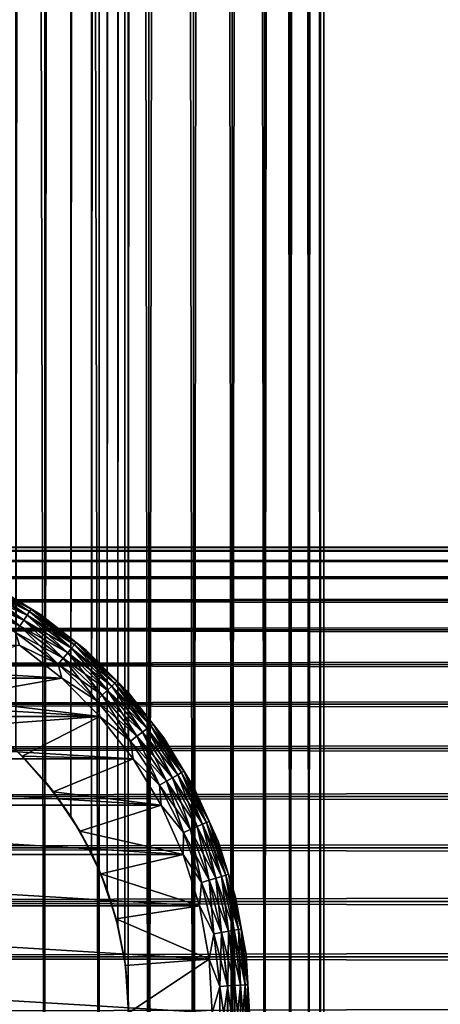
# Model space of a CAD drawing. Extents: x -265 to 265, y 0 to 747.
# Tile 35 of 256: x -243 to -232, y 20 to 47. Entities that reach past the tile are written whole.
import ezdxf

# ---------------------------------------------------------------- set-up
doc = ezdxf.new("R2010")
doc.units = 0
doc.header["$LTSCALE"] = 65.185185
for name, color, linetype in [('43', 7, 'CONTINUOUS'), ('51', 7, 'CONTINUOUS'), ('52', 7, 'CONTINUOUS'), ('60', 7, 'CONTINUOUS'), ('61', 7, 'CONTINUOUS'), ('62', 7, 'CONTINUOUS'), ('66', 7, 'CONTINUOUS'), ('70', 7, 'CONTINUOUS'), ('74', 7, 'CONTINUOUS')]:
    doc.layers.add(name, color=color, linetype=linetype)

msp = doc.modelspace()

# ---------------------------------------------------------------- linework, layer by layer
at = {"layer": '43', "color": 7, "linetype": 'CONTINUOUS'}
for points in [[(-263, 32.5, 27.5), (-263, 32.409, 29.007), (263, 32.5, 27.5), (-263, 32.5, 27.5)], [(263, 32.5, 27.5), (-263, 32.409, 29.007), (263, 32.409, 29.007), (263, 32.5, 27.5)], [(-263, 32.409, 25.993), (-263, 32.5, 27.5), (263, 32.409, 25.993), (-263, 32.409, 25.993)], [(263, 32.409, 25.993), (-263, 32.5, 27.5), (263, 32.5, 27.5), (263, 32.409, 25.993)], [(-263, 32.409, 29.007), (-263, 32.137, 30.491), (263, 32.409, 29.007), (-263, 32.409, 29.007)], [(263, 32.409, 29.007), (-263, 32.137, 30.491), (263, 32.137, 30.491), (263, 32.409, 29.007)], [(-263, 32.137, 24.509), (-263, 32.409, 25.993), (263, 32.137, 24.509), (-263, 32.137, 24.509)], [(263, 32.137, 24.509), (-263, 32.409, 25.993), (263, 32.409, 25.993), (263, 32.137, 24.509)], [(-263, 32.137, 30.491), (-263, 31.688, 31.933), (263, 32.137, 30.491), (-263, 32.137, 30.491)], [(263, 32.137, 30.491), (-263, 31.688, 31.933), (263, 31.688, 31.933), (263, 32.137, 30.491)], [(-263, 31.688, 23.067), (-263, 32.137, 24.509), (263, 31.688, 23.067), (-263, 31.688, 23.067)], [(263, 31.688, 23.067), (-263, 32.137, 24.509), (263, 32.137, 24.509), (263, 31.688, 23.067)], [(-263, 31.688, 31.933), (-263, 31.068, 33.309), (263, 31.688, 31.933), (-263, 31.688, 31.933)], [(263, 31.688, 31.933), (-263, 31.068, 33.309), (263, 31.068, 33.309), (263, 31.688, 31.933)], [(-263, 31.068, 21.691), (-263, 31.688, 23.067), (263, 31.068, 21.691), (-263, 31.068, 21.691)], [(263, 31.068, 21.691), (-263, 31.688, 23.067), (263, 31.688, 23.067), (263, 31.068, 21.691)], [(-263, 31.068, 33.309), (-263, 30.287, 34.601), (263, 31.068, 33.309), (-263, 31.068, 33.309)], [(263, 31.068, 33.309), (-263, 30.287, 34.601), (263, 30.287, 34.601), (263, 31.068, 33.309)], [(-263, 30.287, 20.399), (-263, 31.068, 21.691), (263, 30.287, 20.399), (-263, 30.287, 20.399)], [(263, 30.287, 20.399), (-263, 31.068, 21.691), (263, 31.068, 21.691), (263, 30.287, 20.399)], [(-263, 30.287, 34.601), (-263, 29.356, 35.789), (263, 30.287, 34.601), (-263, 30.287, 34.601)], [(263, 30.287, 34.601), (-263, 29.356, 35.789), (263, 29.356, 35.789), (263, 30.287, 34.601)], [(-263, 29.356, 19.211), (-263, 30.287, 20.399), (263, 29.356, 19.211), (-263, 29.356, 19.211)], [(263, 29.356, 19.211), (-263, 30.287, 20.399), (263, 30.287, 20.399), (263, 29.356, 19.211)], [(-263, 29.356, 35.789), (-263, 28.289, 36.856), (263, 29.356, 35.789), (-263, 29.356, 35.789)], [(263, 29.356, 35.789), (-263, 28.289, 36.856), (263, 28.289, 36.856), (263, 29.356, 35.789)], [(-263, 28.289, 18.144), (-263, 29.356, 19.211), (263, 28.289, 18.144), (-263, 28.289, 18.144)], [(263, 28.289, 18.144), (-263, 29.356, 19.211), (263, 29.356, 19.211), (263, 28.289, 18.144)], [(-263, 28.289, 36.856), (-263, 27.101, 37.787), (263, 28.289, 36.856), (-263, 28.289, 36.856)], [(263, 28.289, 36.856), (-263, 27.101, 37.787), (263, 27.101, 37.787), (263, 28.289, 36.856)], [(-263, 27.101, 17.213), (-263, 28.289, 18.144), (263, 27.101, 17.213), (-263, 27.101, 17.213)], [(263, 27.101, 17.213), (-263, 28.289, 18.144), (263, 28.289, 18.144), (263, 27.101, 17.213)], [(-263, 27.101, 37.787), (-263, 25.809, 38.568), (263, 27.101, 37.787), (-263, 27.101, 37.787)], [(263, 27.101, 37.787), (-263, 25.809, 38.568), (263, 25.809, 38.568), (263, 27.101, 37.787)], [(-263, 25.809, 16.432), (-263, 27.101, 17.213), (263, 25.809, 16.432), (-263, 25.809, 16.432)], [(263, 25.809, 16.432), (-263, 27.101, 17.213), (263, 27.101, 17.213), (263, 25.809, 16.432)], [(-263, 25.809, 38.568), (-263, 24.433, 39.188), (263, 25.809, 38.568), (-263, 25.809, 38.568)], [(263, 25.809, 38.568), (-263, 24.433, 39.188), (263, 24.433, 39.188), (263, 25.809, 38.568)], [(-263, 24.433, 15.812), (-263, 25.809, 16.432), (263, 24.433, 15.812), (-263, 24.433, 15.812)], [(263, 24.433, 15.812), (-263, 25.809, 16.432), (263, 25.809, 16.432), (263, 24.433, 15.812)], [(-263, 24.433, 39.188), (-263, 22.991, 39.637), (263, 24.433, 39.188), (-263, 24.433, 39.188)], [(263, 24.433, 39.188), (-263, 22.991, 39.637), (263, 22.991, 39.637), (263, 24.433, 39.188)], [(-263, 22.991, 15.363), (-263, 24.433, 15.812), (263, 22.991, 15.363), (-263, 22.991, 15.363)], [(263, 22.991, 15.363), (-263, 24.433, 15.812), (263, 24.433, 15.812), (263, 22.991, 15.363)], [(-263, 22.991, 39.637), (-263, 21.507, 39.909), (263, 22.991, 39.637), (-263, 22.991, 39.637)], [(263, 22.991, 39.637), (-263, 21.507, 39.909), (263, 21.507, 39.909), (263, 22.991, 39.637)], [(-263, 21.507, 15.091), (-263, 22.991, 15.363), (263, 21.507, 15.091), (-263, 21.507, 15.091)], [(263, 21.507, 15.091), (-263, 22.991, 15.363), (263, 22.991, 15.363), (263, 21.507, 15.091)], [(-263, 21.507, 39.909), (-263, 20, 40), (263, 21.507, 39.909), (-263, 21.507, 39.909)], [(263, 21.507, 39.909), (-263, 20, 40), (263, 20, 40), (263, 21.507, 39.909)], [(-263, 20, 15), (-263, 21.507, 15.091), (263, 20, 15), (-263, 20, 15)], [(263, 20, 15), (-263, 21.507, 15.091), (263, 21.507, 15.091), (263, 20, 15)]]:
    msp.add_3dface(points, dxfattribs=at)
at = {"layer": '51', "color": 7, "linetype": 'CONTINUOUS'}
for points in [[(-244.059, 1, 13.773), (-242.5, 1, 12.99), (-244.059, 739, 13.773), (-244.059, 1, 13.773)], [(-244.059, 739, 13.773), (-242.5, 1, 12.99), (-242.5, 739, 12.99), (-244.059, 739, 13.773)], [(-242.5, 1, 12.99), (-241.043, 1, 12.032), (-242.5, 739, 12.99), (-242.5, 1, 12.99)], [(-242.5, 739, 12.99), (-241.043, 1, 12.032), (-241.043, 739, 12.032), (-242.5, 739, 12.99)], [(-241.043, 1, 12.032), (-239.706, 1, 10.911), (-241.043, 739, 12.032), (-241.043, 1, 12.032)], [(-241.043, 739, 12.032), (-239.706, 1, 10.911), (-239.706, 739, 10.911), (-241.043, 739, 12.032)], [(-239.706, 1, 10.911), (-238.509, 1, 9.642), (-239.706, 739, 10.911), (-239.706, 1, 10.911)], [(-239.706, 739, 10.911), (-238.509, 1, 9.642), (-238.509, 739, 9.642), (-239.706, 739, 10.911)], [(-238.509, 1, 9.642), (-237.468, 1, 8.243), (-238.509, 739, 9.642), (-238.509, 1, 9.642)], [(-238.509, 739, 9.642), (-237.468, 1, 8.243), (-237.468, 739, 8.243), (-238.509, 739, 9.642)], [(-237.468, 1, 8.243), (-236.596, 1, 6.732), (-237.468, 739, 8.243), (-237.468, 1, 8.243)], [(-237.468, 739, 8.243), (-236.596, 1, 6.732), (-236.596, 739, 6.732), (-237.468, 739, 8.243)], [(-236.596, 1, 6.732), (-235.905, 1, 5.13), (-236.596, 739, 6.732), (-236.596, 1, 6.732)], [(-236.596, 739, 6.732), (-235.905, 1, 5.13), (-235.905, 739, 5.13), (-236.596, 739, 6.732)], [(-235.905, 1, 5.13), (-235.404, 1, 3.459), (-235.905, 739, 5.13), (-235.905, 1, 5.13)], [(-235.905, 739, 5.13), (-235.404, 1, 3.459), (-235.404, 739, 3.459), (-235.905, 739, 5.13)], [(-235.404, 1, 3.459), (-235.101, 1, 1.741), (-235.404, 739, 3.459), (-235.404, 1, 3.459)], [(-235.404, 739, 3.459), (-235.101, 1, 1.741), (-235.101, 739, 1.741), (-235.404, 739, 3.459)], [(-235.101, 1, 1.741), (-235, 1), (-235.101, 739, 1.741), (-235.101, 1, 1.741)], [(-235.101, 739, 1.741), (-235, 1), (-235, 739), (-235.101, 739, 1.741)]]:
    msp.add_3dface(points, dxfattribs=at)
at = {"layer": '52', "color": 7, "linetype": 'CONTINUOUS'}
for points in [[(-240.261, 719.538, -11.408), (-239.706, 739, -10.911), (-240.261, 20.462, -11.408), (-240.261, 719.538, -11.408)], [(-239.706, 739, -10.911), (-239.706, 1, -10.911), (-240.261, 20.462, -11.408), (-239.706, 739, -10.911)], [(-238.509, 1, -9.642), (-239.706, 1, -10.911), (-238.509, 739, -9.642), (-238.509, 1, -9.642)], [(-238.509, 739, -9.642), (-239.706, 1, -10.911), (-239.706, 739, -10.911), (-238.509, 739, -9.642)], [(-237.468, 1, -8.243), (-238.509, 1, -9.642), (-237.468, 739, -8.243), (-237.468, 1, -8.243)], [(-237.468, 739, -8.243), (-238.509, 1, -9.642), (-238.509, 739, -9.642), (-237.468, 739, -8.243)], [(-236.596, 1, -6.732), (-237.468, 1, -8.243), (-236.596, 739, -6.732), (-236.596, 1, -6.732)], [(-236.596, 739, -6.732), (-237.468, 1, -8.243), (-237.468, 739, -8.243), (-236.596, 739, -6.732)], [(-235.905, 1, -5.13), (-236.596, 1, -6.732), (-235.905, 739, -5.13), (-235.905, 1, -5.13)], [(-235.905, 739, -5.13), (-236.596, 1, -6.732), (-236.596, 739, -6.732), (-235.905, 739, -5.13)], [(-235.404, 1, -3.459), (-235.905, 1, -5.13), (-235.404, 739, -3.459), (-235.404, 1, -3.459)], [(-235.404, 739, -3.459), (-235.905, 1, -5.13), (-235.905, 739, -5.13), (-235.404, 739, -3.459)], [(-235.101, 1, -1.741), (-235.404, 1, -3.459), (-235.101, 739, -1.741), (-235.101, 1, -1.741)], [(-235.101, 739, -1.741), (-235.404, 1, -3.459), (-235.404, 739, -3.459), (-235.101, 739, -1.741)], [(-235, 739), (-235, 1), (-235.101, 1, -1.741), (-235, 739)], [(-235, 739), (-235.101, 1, -1.741), (-235.101, 739, -1.741), (-235, 739)], [(-240.35, 718.608, -11.484), (-240.261, 719.538, -11.408), (-240.35, 21.393, -11.484), (-240.35, 718.608, -11.484)], [(-240.35, 21.393, -11.484), (-240.261, 719.538, -11.408), (-240.261, 20.462, -11.408), (-240.35, 21.393, -11.484)], [(-240.535, 717.66, -11.637), (-240.35, 718.608, -11.484), (-240.535, 22.34, -11.637), (-240.535, 717.66, -11.637)], [(-240.535, 22.34, -11.637), (-240.35, 718.608, -11.484), (-240.35, 21.393, -11.484), (-240.535, 22.34, -11.637)], [(-240.828, 716.692, -11.869), (-240.535, 717.66, -11.637), (-240.828, 23.308, -11.869), (-240.828, 716.692, -11.869)], [(-240.828, 23.308, -11.869), (-240.535, 717.66, -11.637), (-240.535, 22.34, -11.637), (-240.828, 23.308, -11.869)], [(-241.246, 715.707, -12.181), (-240.828, 716.692, -11.869), (-241.246, 24.293, -12.181), (-241.246, 715.707, -12.181)], [(-241.246, 24.293, -12.181), (-240.828, 716.692, -11.869), (-240.828, 23.308, -11.869), (-241.246, 24.293, -12.181)], [(-241.799, 714.727, -12.559), (-241.246, 715.707, -12.181), (-241.799, 25.273, -12.559), (-241.799, 714.727, -12.559)], [(-241.799, 25.273, -12.559), (-241.246, 715.707, -12.181), (-241.246, 24.293, -12.181), (-241.799, 25.273, -12.559)], [(-242.481, 713.793, -12.98), (-241.799, 714.727, -12.559), (-242.481, 26.207, -12.98), (-242.481, 713.793, -12.98)], [(-242.481, 26.207, -12.98), (-241.799, 714.727, -12.559), (-241.799, 25.273, -12.559), (-242.481, 26.207, -12.98)], [(-243.276, 712.939, -13.409), (-242.481, 713.793, -12.98), (-243.276, 27.061, -13.409), (-243.276, 712.939, -13.409)], [(-243.276, 27.061, -13.409), (-242.481, 713.793, -12.98), (-242.481, 26.207, -12.98), (-243.276, 27.061, -13.409)], [(-240.261, 19.538, -11.408), (-240.261, 20.462, -11.408), (-239.706, 1, -10.911), (-240.261, 19.538, -11.408)]]:
    msp.add_3dface(points, dxfattribs=at)
at = {"layer": '60', "color": 7, "linetype": 'CONTINUOUS'}
for points in [[(-244.065, 27.735, -25), (-243.276, 27.061, -13.409), (-243.106, 26.894, -25), (-244.065, 27.735, -25)], [(-243.276, 27.061, -13.409), (-242.481, 26.207, -12.98), (-243.106, 26.894, -25), (-243.276, 27.061, -13.409)], [(-243.106, 26.894, -25), (-242.481, 26.207, -12.98), (-242.265, 25.935, -25), (-243.106, 26.894, -25)], [(-242.481, 26.207, -12.98), (-241.799, 25.273, -12.559), (-242.265, 25.935, -25), (-242.481, 26.207, -12.98)], [(-242.265, 25.935, -25), (-241.799, 25.273, -12.559), (-241.556, 24.875, -25), (-242.265, 25.935, -25)], [(-241.799, 25.273, -12.559), (-241.246, 24.293, -12.181), (-241.556, 24.875, -25), (-241.799, 25.273, -12.559)], [(-241.556, 24.875, -25), (-241.246, 24.293, -12.181), (-240.992, 23.731, -25), (-241.556, 24.875, -25)], [(-241.246, 24.293, -12.181), (-240.828, 23.308, -11.869), (-240.992, 23.731, -25), (-241.246, 24.293, -12.181)], [(-240.992, 23.731, -25), (-240.828, 23.308, -11.869), (-240.582, 22.523, -25), (-240.992, 23.731, -25)], [(-240.828, 23.308, -11.869), (-240.535, 22.34, -11.637), (-240.582, 22.523, -25), (-240.828, 23.308, -11.869)], [(-240.535, 22.34, -11.637), (-240.35, 21.393, -11.484), (-240.582, 22.523, -25), (-240.535, 22.34, -11.637)], [(-240.582, 22.523, -25), (-240.35, 21.393, -11.484), (-240.333, 21.273, -25), (-240.582, 22.523, -25)], [(-240.35, 21.393, -11.484), (-240.261, 20.462, -11.408), (-240.333, 21.273, -25), (-240.35, 21.393, -11.484)], [(-240.333, 21.273, -25), (-240.261, 20.462, -11.408), (-240.25, 20, -25), (-240.333, 21.273, -25)], [(-240.261, 20.462, -11.408), (-240.261, 19.538, -11.408), (-240.25, 20, -25), (-240.261, 20.462, -11.408)]]:
    msp.add_3dface(points, dxfattribs=at)
at = {"layer": '61', "color": 7, "linetype": 'CONTINUOUS'}
for points in [[(-243.183, 29.876, -25), (-246.269, 29.008, -25), (-242.043, 28.982, -25), (-243.183, 29.876, -25)], [(-246.269, 29.008, -25), (-245.125, 28.444, -25), (-242.043, 28.982, -25), (-246.269, 29.008, -25)], [(-242.043, 28.982, -25), (-245.125, 28.444, -25), (-241.018, 27.957, -25), (-242.043, 28.982, -25)], [(-245.125, 28.444, -25), (-244.065, 27.735, -25), (-241.018, 27.957, -25), (-245.125, 28.444, -25)], [(-244.065, 27.735, -25), (-243.106, 26.894, -25), (-241.018, 27.957, -25), (-244.065, 27.735, -25)], [(-241.018, 27.957, -25), (-243.106, 26.894, -25), (-240.124, 26.817, -25), (-241.018, 27.957, -25)], [(-243.106, 26.894, -25), (-242.265, 25.935, -25), (-240.124, 26.817, -25), (-243.106, 26.894, -25)], [(-240.124, 26.817, -25), (-242.265, 25.935, -25), (-239.375, 25.577, -25), (-240.124, 26.817, -25)], [(-242.265, 25.935, -25), (-241.556, 24.875, -25), (-239.375, 25.577, -25), (-242.265, 25.935, -25)], [(-239.375, 25.577, -25), (-241.556, 24.875, -25), (-238.78, 24.255, -25), (-239.375, 25.577, -25)], [(-241.556, 24.875, -25), (-240.992, 23.731, -25), (-238.78, 24.255, -25), (-241.556, 24.875, -25)], [(-238.78, 24.255, -25), (-240.992, 23.731, -25), (-238.349, 22.872, -25), (-238.78, 24.255, -25)], [(-240.992, 23.731, -25), (-240.582, 22.523, -25), (-238.349, 22.872, -25), (-240.992, 23.731, -25)], [(-238.349, 22.872, -25), (-240.582, 22.523, -25), (-238.087, 21.446, -25), (-238.349, 22.872, -25)], [(-240.582, 22.523, -25), (-240.333, 21.273, -25), (-238.087, 21.446, -25), (-240.582, 22.523, -25)], [(-240.333, 21.273, -25), (-240.25, 20, -25), (-238.087, 21.446, -25), (-240.333, 21.273, -25)], [(-238.087, 21.446, -25), (-240.25, 20, -25), (-238, 20, -25), (-238.087, 21.446, -25)]]:
    msp.add_3dface(points, dxfattribs=at)
at = {"layer": '62', "color": 7, "linetype": 'CONTINUOUS'}
for points in [[(-257.957, 28.982, -75), (-256.817, 29.876, -75), (-242.043, 28.982, -75), (-257.957, 28.982, -75)], [(-242.043, 28.982, -75), (-256.817, 29.876, -75), (-243.183, 29.876, -75), (-242.043, 28.982, -75)], [(-258.982, 27.957, -75), (-257.957, 28.982, -75), (-241.018, 27.957, -75), (-258.982, 27.957, -75)], [(-241.018, 27.957, -75), (-257.957, 28.982, -75), (-242.043, 28.982, -75), (-241.018, 27.957, -75)], [(-259.876, 26.817, -75), (-258.982, 27.957, -75), (-240.124, 26.817, -75), (-259.876, 26.817, -75)], [(-240.124, 26.817, -75), (-258.982, 27.957, -75), (-241.018, 27.957, -75), (-240.124, 26.817, -75)], [(-260.625, 25.577, -75), (-259.876, 26.817, -75), (-239.375, 25.577, -75), (-260.625, 25.577, -75)], [(-239.375, 25.577, -75), (-259.876, 26.817, -75), (-240.124, 26.817, -75), (-239.375, 25.577, -75)], [(-261.22, 24.255, -75), (-260.625, 25.577, -75), (-238.78, 24.255, -75), (-261.22, 24.255, -75)], [(-238.78, 24.255, -75), (-260.625, 25.577, -75), (-239.375, 25.577, -75), (-238.78, 24.255, -75)], [(-261.651, 22.872, -75), (-261.22, 24.255, -75), (-238.349, 22.872, -75), (-261.651, 22.872, -75)], [(-238.349, 22.872, -75), (-261.22, 24.255, -75), (-238.78, 24.255, -75), (-238.349, 22.872, -75)], [(-261.913, 21.446, -75), (-261.651, 22.872, -75), (-238.087, 21.446, -75), (-261.913, 21.446, -75)], [(-238.087, 21.446, -75), (-261.651, 22.872, -75), (-238.349, 22.872, -75), (-238.087, 21.446, -75)], [(-262, 20, -75), (-261.913, 21.446, -75), (-238, 20, -75), (-262, 20, -75)], [(-238, 20, -75), (-261.913, 21.446, -75), (-238.087, 21.446, -75), (-238, 20, -75)]]:
    msp.add_3dface(points, dxfattribs=at)
at = {"layer": '66', "color": 7, "linetype": 'CONTINUOUS'}
for points in [[(-242.615, 30.699, -74), (-243.959, 31.511, -74), (-242.615, 30.699, -26), (-242.615, 30.699, -74)], [(-242.615, 30.699, -26), (-243.959, 31.511, -74), (-243.959, 31.511, -26), (-242.615, 30.699, -26)], [(-241.379, 29.731, -74), (-242.615, 30.699, -74), (-241.379, 29.731, -26), (-241.379, 29.731, -74)], [(-241.379, 29.731, -26), (-242.615, 30.699, -74), (-242.615, 30.699, -26), (-241.379, 29.731, -26)], [(-240.269, 28.621, -74), (-241.379, 29.731, -74), (-240.269, 28.621, -26), (-240.269, 28.621, -74)], [(-240.269, 28.621, -26), (-241.379, 29.731, -74), (-241.379, 29.731, -26), (-240.269, 28.621, -26)], [(-239.301, 27.385, -74), (-240.269, 28.621, -74), (-239.301, 27.385, -26), (-239.301, 27.385, -74)], [(-239.301, 27.385, -26), (-240.269, 28.621, -74), (-240.269, 28.621, -26), (-239.301, 27.385, -26)], [(-238.489, 26.041, -74), (-239.301, 27.385, -74), (-238.489, 26.041, -26), (-238.489, 26.041, -74)], [(-238.489, 26.041, -26), (-239.301, 27.385, -74), (-239.301, 27.385, -26), (-238.489, 26.041, -26)], [(-237.845, 24.61, -74), (-238.489, 26.041, -74), (-237.845, 24.61, -26), (-237.845, 24.61, -74)], [(-237.845, 24.61, -26), (-238.489, 26.041, -74), (-238.489, 26.041, -26), (-237.845, 24.61, -26)], [(-237.378, 23.111, -74), (-237.845, 24.61, -74), (-237.378, 23.111, -26), (-237.378, 23.111, -74)], [(-237.378, 23.111, -26), (-237.845, 24.61, -74), (-237.845, 24.61, -26), (-237.378, 23.111, -26)], [(-237.095, 21.567, -74), (-237.378, 23.111, -74), (-237.095, 21.567, -26), (-237.095, 21.567, -74)], [(-237.095, 21.567, -26), (-237.378, 23.111, -74), (-237.378, 23.111, -26), (-237.095, 21.567, -26)], [(-237, 20, -74), (-237.095, 21.567, -74), (-237, 20, -26), (-237, 20, -74)], [(-237, 20, -26), (-237.095, 21.567, -74), (-237.095, 21.567, -26), (-237, 20, -26)]]:
    msp.add_3dface(points, dxfattribs=at)
at = {"layer": '70', "color": 7, "linetype": 'CONTINUOUS'}
for points in [[(-242.911, 30.779, -74.434), (-244.264, 31.422, -74.624), (-244.21, 31.529, -74.434), (-242.911, 30.779, -74.434)], [(-242.87, 30.84, -74.223), (-244.21, 31.529, -74.434), (-244.177, 31.595, -74.223), (-242.87, 30.84, -74.223)], [(-242.911, 30.779, -74.434), (-244.21, 31.529, -74.434), (-242.87, 30.84, -74.223), (-242.911, 30.779, -74.434)], [(-243.959, 31.511, -74), (-242.87, 30.84, -74.223), (-244.177, 31.595, -74.223), (-243.959, 31.511, -74)], [(-243.959, 31.511, -74), (-242.615, 30.699, -74), (-242.87, 30.84, -74.223), (-243.959, 31.511, -74)], [(-243.064, 30.546, -74.782), (-244.42, 31.111, -74.901), (-244.335, 31.28, -74.782), (-243.064, 30.546, -74.782)], [(-242.976, 30.679, -74.624), (-244.335, 31.28, -74.782), (-244.264, 31.422, -74.624), (-242.976, 30.679, -74.624)], [(-243.064, 30.546, -74.782), (-244.335, 31.28, -74.782), (-242.976, 30.679, -74.624), (-243.064, 30.546, -74.782)], [(-242.976, 30.679, -74.624), (-244.264, 31.422, -74.624), (-242.911, 30.779, -74.434), (-242.976, 30.679, -74.624)], [(-243.168, 30.388, -74.901), (-244.515, 30.921, -74.975), (-244.42, 31.111, -74.901), (-243.168, 30.388, -74.901)], [(-243.168, 30.388, -74.901), (-244.42, 31.111, -74.901), (-243.064, 30.546, -74.782), (-243.168, 30.388, -74.901)], [(-243.284, 30.211, -74.975), (-244.515, 30.921, -74.975), (-243.168, 30.388, -74.901), (-243.284, 30.211, -74.975)], [(-241.784, 29.791, -74.624), (-243.064, 30.546, -74.782), (-242.976, 30.679, -74.624), (-241.784, 29.791, -74.624)], [(-241.707, 29.883, -74.434), (-242.976, 30.679, -74.624), (-242.911, 30.779, -74.434), (-241.707, 29.883, -74.434)], [(-241.784, 29.791, -74.624), (-242.976, 30.679, -74.624), (-241.707, 29.883, -74.434), (-241.784, 29.791, -74.624)], [(-241.66, 29.939, -74.223), (-242.911, 30.779, -74.434), (-242.87, 30.84, -74.223), (-241.66, 29.939, -74.223)], [(-241.707, 29.883, -74.434), (-242.911, 30.779, -74.434), (-241.66, 29.939, -74.223), (-241.707, 29.883, -74.434)], [(-242.615, 30.699, -74), (-241.66, 29.939, -74.223), (-242.87, 30.84, -74.223), (-242.615, 30.699, -74)], [(-242.615, 30.699, -74), (-241.379, 29.731, -74), (-241.66, 29.939, -74.223), (-242.615, 30.699, -74)], [(-241.886, 29.67, -74.782), (-243.168, 30.388, -74.901), (-243.064, 30.546, -74.782), (-241.886, 29.67, -74.782)], [(-241.886, 29.67, -74.782), (-243.064, 30.546, -74.782), (-241.784, 29.791, -74.624), (-241.886, 29.67, -74.782)], [(-242.008, 29.524, -74.901), (-243.284, 30.211, -74.975), (-243.168, 30.388, -74.901), (-242.008, 29.524, -74.901)], [(-242.144, 29.362, -74.975), (-243.183, 29.876, -75), (-243.284, 30.211, -74.975), (-242.144, 29.362, -74.975)], [(-242.144, 29.362, -74.975), (-243.284, 30.211, -74.975), (-242.008, 29.524, -74.901), (-242.144, 29.362, -74.975)], [(-242.008, 29.524, -74.901), (-243.168, 30.388, -74.901), (-241.886, 29.67, -74.782), (-242.008, 29.524, -74.901)], [(-242.043, 28.982, -75), (-243.183, 29.876, -75), (-242.144, 29.362, -74.975), (-242.043, 28.982, -75)], [(-240.616, 28.853, -74.434), (-241.784, 29.791, -74.624), (-241.707, 29.883, -74.434), (-240.616, 28.853, -74.434)], [(-240.562, 28.904, -74.223), (-241.707, 29.883, -74.434), (-241.66, 29.939, -74.223), (-240.562, 28.904, -74.223)], [(-240.616, 28.853, -74.434), (-241.707, 29.883, -74.434), (-240.562, 28.904, -74.223), (-240.616, 28.853, -74.434)], [(-241.379, 29.731, -74), (-240.562, 28.904, -74.223), (-241.66, 29.939, -74.223), (-241.379, 29.731, -74)], [(-240.818, 28.662, -74.782), (-242.008, 29.524, -74.901), (-241.886, 29.67, -74.782), (-240.818, 28.662, -74.782)], [(-240.703, 28.771, -74.624), (-241.886, 29.67, -74.782), (-241.784, 29.791, -74.624), (-240.703, 28.771, -74.624)], [(-240.818, 28.662, -74.782), (-241.886, 29.67, -74.782), (-240.703, 28.771, -74.624), (-240.818, 28.662, -74.782)], [(-240.703, 28.771, -74.624), (-241.784, 29.791, -74.624), (-240.616, 28.853, -74.434), (-240.703, 28.771, -74.624)], [(-241.379, 29.731, -74), (-240.269, 28.621, -74), (-240.562, 28.904, -74.223), (-241.379, 29.731, -74)], [(-240.957, 28.532, -74.901), (-242.144, 29.362, -74.975), (-242.008, 29.524, -74.901), (-240.957, 28.532, -74.901)], [(-241.11, 28.387, -74.975), (-242.043, 28.982, -75), (-242.144, 29.362, -74.975), (-241.11, 28.387, -74.975)], [(-241.11, 28.387, -74.975), (-242.144, 29.362, -74.975), (-240.957, 28.532, -74.901), (-241.11, 28.387, -74.975)], [(-240.957, 28.532, -74.901), (-242.008, 29.524, -74.901), (-240.818, 28.662, -74.782), (-240.957, 28.532, -74.901)], [(-241.018, 27.957, -75), (-242.043, 28.982, -75), (-241.11, 28.387, -74.975), (-241.018, 27.957, -75)], [(-239.652, 27.704, -74.434), (-240.703, 28.771, -74.624), (-240.616, 28.853, -74.434), (-239.652, 27.704, -74.434)], [(-239.593, 27.748, -74.223), (-240.616, 28.853, -74.434), (-240.562, 28.904, -74.223), (-239.593, 27.748, -74.223)], [(-239.652, 27.704, -74.434), (-240.616, 28.853, -74.434), (-239.593, 27.748, -74.223), (-239.652, 27.704, -74.434)], [(-240.269, 28.621, -74), (-239.593, 27.748, -74.223), (-240.562, 28.904, -74.223), (-240.269, 28.621, -74)], [(-239.875, 27.538, -74.782), (-240.957, 28.532, -74.901), (-240.818, 28.662, -74.782), (-239.875, 27.538, -74.782)], [(-239.748, 27.633, -74.624), (-240.818, 28.662, -74.782), (-240.703, 28.771, -74.624), (-239.748, 27.633, -74.624)], [(-239.875, 27.538, -74.782), (-240.818, 28.662, -74.782), (-239.748, 27.633, -74.624), (-239.875, 27.538, -74.782)], [(-239.748, 27.633, -74.624), (-240.703, 28.771, -74.624), (-239.652, 27.704, -74.434), (-239.748, 27.633, -74.624)], [(-240.269, 28.621, -74), (-239.301, 27.385, -74), (-239.593, 27.748, -74.223), (-240.269, 28.621, -74)], [(-240.027, 27.425, -74.901), (-241.11, 28.387, -74.975), (-240.957, 28.532, -74.901), (-240.027, 27.425, -74.901)], [(-240.197, 27.298, -74.975), (-241.018, 27.957, -75), (-241.11, 28.387, -74.975), (-240.197, 27.298, -74.975)], [(-240.197, 27.298, -74.975), (-241.11, 28.387, -74.975), (-240.027, 27.425, -74.901), (-240.197, 27.298, -74.975)], [(-240.027, 27.425, -74.901), (-240.957, 28.532, -74.901), (-239.875, 27.538, -74.782), (-240.027, 27.425, -74.901)], [(-240.124, 26.817, -75), (-241.018, 27.957, -75), (-240.197, 27.298, -74.975), (-240.124, 26.817, -75)], [(-239.068, 26.311, -74.782), (-240.027, 27.425, -74.901), (-239.875, 27.538, -74.782), (-239.068, 26.311, -74.782)], [(-238.931, 26.391, -74.624), (-239.875, 27.538, -74.782), (-239.748, 27.633, -74.624), (-238.931, 26.391, -74.624)], [(-239.068, 26.311, -74.782), (-239.875, 27.538, -74.782), (-238.931, 26.391, -74.624), (-239.068, 26.311, -74.782)], [(-238.828, 26.45, -74.434), (-239.748, 27.633, -74.624), (-239.652, 27.704, -74.434), (-238.828, 26.45, -74.434)], [(-238.931, 26.391, -74.624), (-239.748, 27.633, -74.624), (-238.828, 26.45, -74.434), (-238.931, 26.391, -74.624)], [(-238.763, 26.487, -74.223), (-239.652, 27.704, -74.434), (-239.593, 27.748, -74.223), (-238.763, 26.487, -74.223)], [(-238.828, 26.45, -74.434), (-239.652, 27.704, -74.434), (-238.763, 26.487, -74.223), (-238.828, 26.45, -74.434)], [(-239.301, 27.385, -74), (-238.763, 26.487, -74.223), (-239.593, 27.748, -74.223), (-239.301, 27.385, -74)], [(-239.233, 26.217, -74.901), (-240.197, 27.298, -74.975), (-240.027, 27.425, -74.901), (-239.233, 26.217, -74.901)], [(-239.416, 26.111, -74.975), (-240.124, 26.817, -75), (-240.197, 27.298, -74.975), (-239.416, 26.111, -74.975)], [(-239.416, 26.111, -74.975), (-240.197, 27.298, -74.975), (-239.233, 26.217, -74.901), (-239.416, 26.111, -74.975)], [(-239.233, 26.217, -74.901), (-240.027, 27.425, -74.901), (-239.068, 26.311, -74.782), (-239.233, 26.217, -74.901)], [(-239.301, 27.385, -74), (-238.489, 26.041, -74), (-238.763, 26.487, -74.223), (-239.301, 27.385, -74)], [(-239.375, 25.577, -75), (-240.124, 26.817, -75), (-239.416, 26.111, -74.975), (-239.375, 25.577, -75)], [(-238.154, 25.11, -74.434), (-238.931, 26.391, -74.624), (-238.828, 26.45, -74.434), (-238.154, 25.11, -74.434)], [(-238.086, 25.139, -74.223), (-238.828, 26.45, -74.434), (-238.763, 26.487, -74.223), (-238.086, 25.139, -74.223)], [(-238.154, 25.11, -74.434), (-238.828, 26.45, -74.434), (-238.086, 25.139, -74.223), (-238.154, 25.11, -74.434)], [(-238.489, 26.041, -74), (-238.086, 25.139, -74.223), (-238.763, 26.487, -74.223), (-238.489, 26.041, -74)], [(-238.584, 24.924, -74.901), (-239.416, 26.111, -74.975), (-239.233, 26.217, -74.901), (-238.584, 24.924, -74.901)], [(-238.409, 25, -74.782), (-239.233, 26.217, -74.901), (-239.068, 26.311, -74.782), (-238.409, 25, -74.782)], [(-238.584, 24.924, -74.901), (-239.233, 26.217, -74.901), (-238.409, 25, -74.782), (-238.584, 24.924, -74.901)], [(-238.264, 25.063, -74.624), (-239.068, 26.311, -74.782), (-238.931, 26.391, -74.624), (-238.264, 25.063, -74.624)], [(-238.409, 25, -74.782), (-239.068, 26.311, -74.782), (-238.264, 25.063, -74.624), (-238.409, 25, -74.782)], [(-238.264, 25.063, -74.624), (-238.931, 26.391, -74.624), (-238.154, 25.11, -74.434), (-238.264, 25.063, -74.624)], [(-238.778, 24.841, -74.975), (-239.375, 25.577, -75), (-239.416, 26.111, -74.975), (-238.778, 24.841, -74.975)], [(-238.778, 24.841, -74.975), (-239.416, 26.111, -74.975), (-238.584, 24.924, -74.901), (-238.778, 24.841, -74.975)], [(-238.489, 26.041, -74), (-237.845, 24.61, -74), (-238.086, 25.139, -74.223), (-238.489, 26.041, -74)], [(-238.78, 24.255, -75), (-239.375, 25.577, -75), (-238.778, 24.841, -74.975), (-238.78, 24.255, -75)], [(-237.57, 23.721, -74.223), (-238.154, 25.11, -74.434), (-238.086, 25.139, -74.223), (-237.57, 23.721, -74.223)], [(-237.845, 24.61, -74), (-237.57, 23.721, -74.223), (-238.086, 25.139, -74.223), (-237.845, 24.61, -74)], [(-238.089, 23.566, -74.901), (-238.778, 24.841, -74.975), (-238.584, 24.924, -74.901), (-238.089, 23.566, -74.901)], [(-237.907, 23.62, -74.782), (-238.584, 24.924, -74.901), (-238.409, 25, -74.782), (-237.907, 23.62, -74.782)], [(-238.089, 23.566, -74.901), (-238.584, 24.924, -74.901), (-237.907, 23.62, -74.782), (-238.089, 23.566, -74.901)], [(-237.755, 23.666, -74.624), (-238.409, 25, -74.782), (-238.264, 25.063, -74.624), (-237.755, 23.666, -74.624)], [(-237.907, 23.62, -74.782), (-238.409, 25, -74.782), (-237.755, 23.666, -74.624), (-237.907, 23.62, -74.782)], [(-237.641, 23.7, -74.434), (-238.264, 25.063, -74.624), (-238.154, 25.11, -74.434), (-237.641, 23.7, -74.434)], [(-237.755, 23.666, -74.624), (-238.264, 25.063, -74.624), (-237.641, 23.7, -74.434), (-237.755, 23.666, -74.624)], [(-237.641, 23.7, -74.434), (-238.154, 25.11, -74.434), (-237.57, 23.721, -74.223), (-237.641, 23.7, -74.434)], [(-238.292, 23.505, -74.975), (-238.78, 24.255, -75), (-238.778, 24.841, -74.975), (-238.292, 23.505, -74.975)], [(-238.292, 23.505, -74.975), (-238.778, 24.841, -74.975), (-238.089, 23.566, -74.901), (-238.292, 23.505, -74.975)], [(-237.845, 24.61, -74), (-237.378, 23.111, -74), (-237.57, 23.721, -74.223), (-237.845, 24.61, -74)], [(-238.349, 22.872, -75), (-238.78, 24.255, -75), (-238.292, 23.505, -74.975), (-238.349, 22.872, -75)], [(-237.756, 22.159, -74.901), (-238.292, 23.505, -74.975), (-238.089, 23.566, -74.901), (-237.756, 22.159, -74.901)], [(-237.569, 22.192, -74.782), (-238.089, 23.566, -74.901), (-237.907, 23.62, -74.782), (-237.569, 22.192, -74.782)], [(-237.756, 22.159, -74.901), (-238.089, 23.566, -74.901), (-237.569, 22.192, -74.782), (-237.756, 22.159, -74.901)], [(-237.413, 22.219, -74.624), (-237.907, 23.62, -74.782), (-237.755, 23.666, -74.624), (-237.413, 22.219, -74.624)], [(-237.569, 22.192, -74.782), (-237.907, 23.62, -74.782), (-237.413, 22.219, -74.624), (-237.569, 22.192, -74.782)], [(-237.295, 22.24, -74.434), (-237.755, 23.666, -74.624), (-237.641, 23.7, -74.434), (-237.295, 22.24, -74.434)], [(-237.413, 22.219, -74.624), (-237.755, 23.666, -74.624), (-237.295, 22.24, -74.434), (-237.413, 22.219, -74.624)], [(-237.222, 22.253, -74.223), (-237.641, 23.7, -74.434), (-237.57, 23.721, -74.223), (-237.222, 22.253, -74.223)], [(-237.295, 22.24, -74.434), (-237.641, 23.7, -74.434), (-237.222, 22.253, -74.223), (-237.295, 22.24, -74.434)], [(-237.378, 23.111, -74), (-237.222, 22.253, -74.223), (-237.57, 23.721, -74.223), (-237.378, 23.111, -74)], [(-237.964, 22.122, -74.975), (-238.349, 22.872, -75), (-238.292, 23.505, -74.975), (-237.964, 22.122, -74.975)], [(-237.964, 22.122, -74.975), (-238.292, 23.505, -74.975), (-237.756, 22.159, -74.901), (-237.964, 22.122, -74.975)], [(-237.378, 23.111, -74), (-237.095, 21.567, -74), (-237.222, 22.253, -74.223), (-237.378, 23.111, -74)], [(-238.087, 21.446, -75), (-238.349, 22.872, -75), (-237.964, 22.122, -74.975), (-238.087, 21.446, -75)], [(-237.24, 20.743, -74.624), (-237.569, 22.192, -74.782), (-237.413, 22.219, -74.624), (-237.24, 20.743, -74.624)], [(-237.121, 20.75, -74.434), (-237.413, 22.219, -74.624), (-237.295, 22.24, -74.434), (-237.121, 20.75, -74.434)], [(-237.24, 20.743, -74.624), (-237.413, 22.219, -74.624), (-237.121, 20.75, -74.434), (-237.24, 20.743, -74.624)], [(-237.047, 20.754, -74.223), (-237.295, 22.24, -74.434), (-237.222, 22.253, -74.223), (-237.047, 20.754, -74.223)], [(-237.121, 20.75, -74.434), (-237.295, 22.24, -74.434), (-237.047, 20.754, -74.223), (-237.121, 20.75, -74.434)], [(-237.095, 21.567, -74), (-237.047, 20.754, -74.223), (-237.222, 22.253, -74.223), (-237.095, 21.567, -74)], [(-237.799, 20.711, -74.975), (-238.087, 21.446, -75), (-237.964, 22.122, -74.975), (-237.799, 20.711, -74.975)], [(-237.588, 20.723, -74.901), (-237.964, 22.122, -74.975), (-237.756, 22.159, -74.901), (-237.588, 20.723, -74.901)], [(-237.799, 20.711, -74.975), (-237.964, 22.122, -74.975), (-237.588, 20.723, -74.901), (-237.799, 20.711, -74.975)], [(-237.398, 20.734, -74.782), (-237.756, 22.159, -74.901), (-237.569, 22.192, -74.782), (-237.398, 20.734, -74.782)], [(-237.588, 20.723, -74.901), (-237.756, 22.159, -74.901), (-237.398, 20.734, -74.782), (-237.588, 20.723, -74.901)], [(-237.398, 20.734, -74.782), (-237.569, 22.192, -74.782), (-237.24, 20.743, -74.624), (-237.398, 20.734, -74.782)], [(-238, 20, -75), (-238.087, 21.446, -75), (-237.799, 20.711, -74.975), (-238, 20, -75)], [(-237.095, 21.567, -74), (-237, 20, -74), (-237.047, 20.754, -74.223), (-237.095, 21.567, -74)], [(-237.799, 19.289, -74.975), (-238, 20, -75), (-237.799, 20.711, -74.975), (-237.799, 19.289, -74.975)], [(-237.588, 19.277, -74.901), (-237.799, 20.711, -74.975), (-237.588, 20.723, -74.901), (-237.588, 19.277, -74.901)], [(-237.799, 19.289, -74.975), (-237.799, 20.711, -74.975), (-237.588, 19.277, -74.901), (-237.799, 19.289, -74.975)], [(-237.398, 19.266, -74.782), (-237.588, 20.723, -74.901), (-237.398, 20.734, -74.782), (-237.398, 19.266, -74.782)], [(-237.588, 19.277, -74.901), (-237.588, 20.723, -74.901), (-237.398, 19.266, -74.782), (-237.588, 19.277, -74.901)], [(-237.24, 19.257, -74.624), (-237.398, 20.734, -74.782), (-237.24, 20.743, -74.624), (-237.24, 19.257, -74.624)], [(-237.398, 19.266, -74.782), (-237.398, 20.734, -74.782), (-237.24, 19.257, -74.624), (-237.398, 19.266, -74.782)], [(-237.121, 19.25, -74.434), (-237.24, 20.743, -74.624), (-237.121, 20.75, -74.434), (-237.121, 19.25, -74.434)], [(-237.24, 19.257, -74.624), (-237.24, 20.743, -74.624), (-237.121, 19.25, -74.434), (-237.24, 19.257, -74.624)], [(-237.047, 19.246, -74.223), (-237.121, 20.75, -74.434), (-237.047, 20.754, -74.223), (-237.047, 19.246, -74.223)], [(-237.121, 19.25, -74.434), (-237.121, 20.75, -74.434), (-237.047, 19.246, -74.223), (-237.121, 19.25, -74.434)], [(-237, 20, -74), (-237.047, 19.246, -74.223), (-237.047, 20.754, -74.223), (-237, 20, -74)]]:
    msp.add_3dface(points, dxfattribs=at)
at = {"layer": '74', "color": 7, "linetype": 'CONTINUOUS'}
for points in [[(-244.263, 31.423, -25.377), (-242.976, 30.679, -25.377), (-244.21, 31.529, -25.567), (-244.263, 31.423, -25.377)], [(-244.21, 31.529, -25.567), (-242.911, 30.779, -25.567), (-244.177, 31.595, -25.779), (-244.21, 31.529, -25.567)], [(-244.21, 31.529, -25.567), (-242.976, 30.679, -25.377), (-242.911, 30.779, -25.567), (-244.21, 31.529, -25.567)], [(-243.959, 31.511, -26), (-244.177, 31.595, -25.779), (-242.87, 30.841, -25.779), (-243.959, 31.511, -26)], [(-244.177, 31.595, -25.779), (-242.911, 30.779, -25.567), (-242.87, 30.841, -25.779), (-244.177, 31.595, -25.779)], [(-242.615, 30.699, -26), (-243.959, 31.511, -26), (-242.87, 30.841, -25.779), (-242.615, 30.699, -26)], [(-244.42, 31.112, -25.099), (-243.167, 30.389, -25.099), (-244.334, 31.281, -25.218), (-244.42, 31.112, -25.099)], [(-244.334, 31.281, -25.218), (-243.063, 30.547, -25.218), (-244.263, 31.423, -25.377), (-244.334, 31.281, -25.218)], [(-244.334, 31.281, -25.218), (-243.167, 30.389, -25.099), (-243.063, 30.547, -25.218), (-244.334, 31.281, -25.218)], [(-244.263, 31.423, -25.377), (-243.063, 30.547, -25.218), (-242.976, 30.679, -25.377), (-244.263, 31.423, -25.377)], [(-244.42, 31.112, -25.099), (-243.284, 30.212, -25.025), (-243.167, 30.389, -25.099), (-244.42, 31.112, -25.099)], [(-243.063, 30.547, -25.218), (-241.886, 29.67, -25.218), (-242.976, 30.679, -25.377), (-243.063, 30.547, -25.218)], [(-242.976, 30.679, -25.377), (-241.784, 29.792, -25.377), (-242.911, 30.779, -25.567), (-242.976, 30.679, -25.377)], [(-242.976, 30.679, -25.377), (-241.886, 29.67, -25.218), (-241.784, 29.792, -25.377), (-242.976, 30.679, -25.377)], [(-242.911, 30.779, -25.567), (-241.707, 29.883, -25.567), (-242.87, 30.841, -25.779), (-242.911, 30.779, -25.567)], [(-242.911, 30.779, -25.567), (-241.784, 29.792, -25.377), (-241.707, 29.883, -25.567), (-242.911, 30.779, -25.567)], [(-242.615, 30.699, -26), (-242.87, 30.841, -25.779), (-241.66, 29.94, -25.779), (-242.615, 30.699, -26)], [(-242.87, 30.841, -25.779), (-241.707, 29.883, -25.567), (-241.66, 29.94, -25.779), (-242.87, 30.841, -25.779)], [(-241.379, 29.731, -26), (-242.615, 30.699, -26), (-241.66, 29.94, -25.779), (-241.379, 29.731, -26)], [(-243.167, 30.389, -25.099), (-242.008, 29.525, -25.099), (-243.063, 30.547, -25.218), (-243.167, 30.389, -25.099)], [(-243.063, 30.547, -25.218), (-242.008, 29.525, -25.099), (-241.886, 29.67, -25.218), (-243.063, 30.547, -25.218)], [(-243.284, 30.212, -25.025), (-242.144, 29.363, -25.025), (-243.167, 30.389, -25.099), (-243.284, 30.212, -25.025)], [(-243.284, 30.212, -25.025), (-243.183, 29.876, -25), (-242.144, 29.363, -25.025), (-243.284, 30.212, -25.025)], [(-243.167, 30.389, -25.099), (-242.144, 29.363, -25.025), (-242.008, 29.525, -25.099), (-243.167, 30.389, -25.099)], [(-243.183, 29.876, -25), (-242.043, 28.982, -25), (-242.144, 29.363, -25.025), (-243.183, 29.876, -25)], [(-241.784, 29.792, -25.377), (-240.703, 28.772, -25.377), (-241.707, 29.883, -25.567), (-241.784, 29.792, -25.377)], [(-241.707, 29.883, -25.567), (-240.616, 28.853, -25.567), (-241.66, 29.94, -25.779), (-241.707, 29.883, -25.567)], [(-241.707, 29.883, -25.567), (-240.703, 28.772, -25.377), (-240.616, 28.853, -25.567), (-241.707, 29.883, -25.567)], [(-241.379, 29.731, -26), (-241.66, 29.94, -25.779), (-240.562, 28.904, -25.779), (-241.379, 29.731, -26)], [(-241.66, 29.94, -25.779), (-240.616, 28.853, -25.567), (-240.562, 28.904, -25.779), (-241.66, 29.94, -25.779)], [(-242.008, 29.525, -25.099), (-240.956, 28.533, -25.099), (-241.886, 29.67, -25.218), (-242.008, 29.525, -25.099)], [(-241.886, 29.67, -25.218), (-240.818, 28.663, -25.218), (-241.784, 29.792, -25.377), (-241.886, 29.67, -25.218)], [(-241.886, 29.67, -25.218), (-240.956, 28.533, -25.099), (-240.818, 28.663, -25.218), (-241.886, 29.67, -25.218)], [(-241.784, 29.792, -25.377), (-240.818, 28.663, -25.218), (-240.703, 28.772, -25.377), (-241.784, 29.792, -25.377)], [(-240.269, 28.621, -26), (-241.379, 29.731, -26), (-240.562, 28.904, -25.779), (-240.269, 28.621, -26)], [(-242.144, 29.363, -25.025), (-241.11, 28.388, -25.025), (-242.008, 29.525, -25.099), (-242.144, 29.363, -25.025)], [(-242.144, 29.363, -25.025), (-242.043, 28.982, -25), (-241.11, 28.388, -25.025), (-242.144, 29.363, -25.025)], [(-242.008, 29.525, -25.099), (-241.11, 28.388, -25.025), (-240.956, 28.533, -25.099), (-242.008, 29.525, -25.099)], [(-242.043, 28.982, -25), (-241.018, 27.957, -25), (-241.11, 28.388, -25.025), (-242.043, 28.982, -25)], [(-240.703, 28.772, -25.377), (-239.747, 27.633, -25.377), (-240.616, 28.853, -25.567), (-240.703, 28.772, -25.377)], [(-240.616, 28.853, -25.567), (-239.652, 27.704, -25.567), (-240.562, 28.904, -25.779), (-240.616, 28.853, -25.567)], [(-240.616, 28.853, -25.567), (-239.747, 27.633, -25.377), (-239.652, 27.704, -25.567), (-240.616, 28.853, -25.567)], [(-240.269, 28.621, -26), (-240.562, 28.904, -25.779), (-239.592, 27.748, -25.779), (-240.269, 28.621, -26)], [(-240.562, 28.904, -25.779), (-239.652, 27.704, -25.567), (-239.592, 27.748, -25.779), (-240.562, 28.904, -25.779)], [(-240.956, 28.533, -25.099), (-240.026, 27.425, -25.099), (-240.818, 28.663, -25.218), (-240.956, 28.533, -25.099)], [(-240.818, 28.663, -25.218), (-239.874, 27.538, -25.218), (-240.703, 28.772, -25.377), (-240.818, 28.663, -25.218)], [(-240.818, 28.663, -25.218), (-240.026, 27.425, -25.099), (-239.874, 27.538, -25.218), (-240.818, 28.663, -25.218)], [(-240.703, 28.772, -25.377), (-239.874, 27.538, -25.218), (-239.747, 27.633, -25.377), (-240.703, 28.772, -25.377)], [(-239.301, 27.385, -26), (-240.269, 28.621, -26), (-239.592, 27.748, -25.779), (-239.301, 27.385, -26)], [(-241.11, 28.388, -25.025), (-240.196, 27.299, -25.025), (-240.956, 28.533, -25.099), (-241.11, 28.388, -25.025)], [(-241.11, 28.388, -25.025), (-241.018, 27.957, -25), (-240.196, 27.299, -25.025), (-241.11, 28.388, -25.025)], [(-240.956, 28.533, -25.099), (-240.196, 27.299, -25.025), (-240.026, 27.425, -25.099), (-240.956, 28.533, -25.099)], [(-241.018, 27.957, -25), (-240.124, 26.817, -25), (-240.196, 27.299, -25.025), (-241.018, 27.957, -25)], [(-240.026, 27.425, -25.099), (-239.232, 26.217, -25.099), (-239.874, 27.538, -25.218), (-240.026, 27.425, -25.099)], [(-239.874, 27.538, -25.218), (-239.067, 26.312, -25.218), (-239.747, 27.633, -25.377), (-239.874, 27.538, -25.218)], [(-239.874, 27.538, -25.218), (-239.232, 26.217, -25.099), (-239.067, 26.312, -25.218), (-239.874, 27.538, -25.218)], [(-239.747, 27.633, -25.377), (-238.93, 26.391, -25.377), (-239.652, 27.704, -25.567), (-239.747, 27.633, -25.377)], [(-239.747, 27.633, -25.377), (-239.067, 26.312, -25.218), (-238.93, 26.391, -25.377), (-239.747, 27.633, -25.377)], [(-239.652, 27.704, -25.567), (-238.827, 26.451, -25.567), (-239.592, 27.748, -25.779), (-239.652, 27.704, -25.567)], [(-239.652, 27.704, -25.567), (-238.93, 26.391, -25.377), (-238.827, 26.451, -25.567), (-239.652, 27.704, -25.567)], [(-239.301, 27.385, -26), (-239.592, 27.748, -25.779), (-238.763, 26.488, -25.779), (-239.301, 27.385, -26)], [(-239.592, 27.748, -25.779), (-238.827, 26.451, -25.567), (-238.763, 26.488, -25.779), (-239.592, 27.748, -25.779)], [(-240.196, 27.299, -25.025), (-239.415, 26.111, -25.025), (-240.026, 27.425, -25.099), (-240.196, 27.299, -25.025)], [(-240.196, 27.299, -25.025), (-240.124, 26.817, -25), (-239.415, 26.111, -25.025), (-240.196, 27.299, -25.025)], [(-240.026, 27.425, -25.099), (-239.415, 26.111, -25.025), (-239.232, 26.217, -25.099), (-240.026, 27.425, -25.099)], [(-238.489, 26.041, -26), (-239.301, 27.385, -26), (-238.763, 26.488, -25.779), (-238.489, 26.041, -26)], [(-240.124, 26.817, -25), (-239.375, 25.577, -25), (-239.415, 26.111, -25.025), (-240.124, 26.817, -25)], [(-238.93, 26.391, -25.377), (-238.263, 25.063, -25.377), (-238.827, 26.451, -25.567), (-238.93, 26.391, -25.377)], [(-238.827, 26.451, -25.567), (-238.154, 25.11, -25.567), (-238.763, 26.488, -25.779), (-238.827, 26.451, -25.567)], [(-238.827, 26.451, -25.567), (-238.263, 25.063, -25.377), (-238.154, 25.11, -25.567), (-238.827, 26.451, -25.567)], [(-238.489, 26.041, -26), (-238.763, 26.488, -25.779), (-238.086, 25.139, -25.779), (-238.489, 26.041, -26)], [(-238.763, 26.488, -25.779), (-238.154, 25.11, -25.567), (-238.086, 25.139, -25.779), (-238.763, 26.488, -25.779)], [(-239.415, 26.111, -25.025), (-238.777, 24.841, -25.025), (-239.232, 26.217, -25.099), (-239.415, 26.111, -25.025)], [(-239.232, 26.217, -25.099), (-238.583, 24.925, -25.099), (-239.067, 26.312, -25.218), (-239.232, 26.217, -25.099)], [(-239.232, 26.217, -25.099), (-238.777, 24.841, -25.025), (-238.583, 24.925, -25.099), (-239.232, 26.217, -25.099)], [(-239.067, 26.312, -25.218), (-238.409, 25, -25.218), (-238.93, 26.391, -25.377), (-239.067, 26.312, -25.218)], [(-239.067, 26.312, -25.218), (-238.583, 24.925, -25.099), (-238.409, 25, -25.218), (-239.067, 26.312, -25.218)], [(-238.93, 26.391, -25.377), (-238.409, 25, -25.218), (-238.263, 25.063, -25.377), (-238.93, 26.391, -25.377)], [(-239.415, 26.111, -25.025), (-239.375, 25.577, -25), (-238.777, 24.841, -25.025), (-239.415, 26.111, -25.025)], [(-237.845, 24.61, -26), (-238.489, 26.041, -26), (-238.086, 25.139, -25.779), (-237.845, 24.61, -26)], [(-239.375, 25.577, -25), (-238.78, 24.255, -25), (-238.777, 24.841, -25.025), (-239.375, 25.577, -25)], [(-238.263, 25.063, -25.377), (-237.755, 23.666, -25.377), (-238.154, 25.11, -25.567), (-238.263, 25.063, -25.377)], [(-238.154, 25.11, -25.567), (-237.641, 23.7, -25.567), (-238.086, 25.139, -25.779), (-238.154, 25.11, -25.567)], [(-238.154, 25.11, -25.567), (-237.755, 23.666, -25.377), (-237.641, 23.7, -25.567), (-238.154, 25.11, -25.567)], [(-237.845, 24.61, -26), (-238.086, 25.139, -25.779), (-237.57, 23.721, -25.779), (-237.845, 24.61, -26)], [(-238.086, 25.139, -25.779), (-237.641, 23.7, -25.567), (-237.57, 23.721, -25.779), (-238.086, 25.139, -25.779)], [(-238.777, 24.841, -25.025), (-238.291, 23.505, -25.025), (-238.583, 24.925, -25.099), (-238.777, 24.841, -25.025)], [(-238.583, 24.925, -25.099), (-238.088, 23.566, -25.099), (-238.409, 25, -25.218), (-238.583, 24.925, -25.099)], [(-238.583, 24.925, -25.099), (-238.291, 23.505, -25.025), (-238.088, 23.566, -25.099), (-238.583, 24.925, -25.099)], [(-238.409, 25, -25.218), (-237.906, 23.621, -25.218), (-238.263, 25.063, -25.377), (-238.409, 25, -25.218)], [(-238.409, 25, -25.218), (-238.088, 23.566, -25.099), (-237.906, 23.621, -25.218), (-238.409, 25, -25.218)], [(-238.263, 25.063, -25.377), (-237.906, 23.621, -25.218), (-237.755, 23.666, -25.377), (-238.263, 25.063, -25.377)], [(-238.777, 24.841, -25.025), (-238.78, 24.255, -25), (-238.291, 23.505, -25.025), (-238.777, 24.841, -25.025)], [(-237.378, 23.111, -26), (-237.845, 24.61, -26), (-237.57, 23.721, -25.779), (-237.378, 23.111, -26)], [(-238.78, 24.255, -25), (-238.349, 22.872, -25), (-238.291, 23.505, -25.025), (-238.78, 24.255, -25)], [(-238.291, 23.505, -25.025), (-237.963, 22.122, -25.025), (-238.088, 23.566, -25.099), (-238.291, 23.505, -25.025)], [(-238.088, 23.566, -25.099), (-237.755, 22.159, -25.099), (-237.906, 23.621, -25.218), (-238.088, 23.566, -25.099)], [(-238.088, 23.566, -25.099), (-237.963, 22.122, -25.025), (-237.755, 22.159, -25.099), (-238.088, 23.566, -25.099)], [(-237.906, 23.621, -25.218), (-237.568, 22.192, -25.218), (-237.755, 23.666, -25.377), (-237.906, 23.621, -25.218)], [(-237.906, 23.621, -25.218), (-237.755, 22.159, -25.099), (-237.568, 22.192, -25.218), (-237.906, 23.621, -25.218)], [(-237.755, 23.666, -25.377), (-237.412, 22.22, -25.377), (-237.641, 23.7, -25.567), (-237.755, 23.666, -25.377)], [(-237.755, 23.666, -25.377), (-237.568, 22.192, -25.218), (-237.412, 22.22, -25.377), (-237.755, 23.666, -25.377)], [(-237.641, 23.7, -25.567), (-237.295, 22.24, -25.567), (-237.57, 23.721, -25.779), (-237.641, 23.7, -25.567)], [(-237.641, 23.7, -25.567), (-237.412, 22.22, -25.377), (-237.295, 22.24, -25.567), (-237.641, 23.7, -25.567)], [(-237.378, 23.111, -26), (-237.57, 23.721, -25.779), (-237.222, 22.253, -25.779), (-237.378, 23.111, -26)], [(-237.57, 23.721, -25.779), (-237.295, 22.24, -25.567), (-237.222, 22.253, -25.779), (-237.57, 23.721, -25.779)], [(-238.291, 23.505, -25.025), (-238.349, 22.872, -25), (-237.963, 22.122, -25.025), (-238.291, 23.505, -25.025)], [(-237.095, 21.567, -26), (-237.378, 23.111, -26), (-237.222, 22.253, -25.779), (-237.095, 21.567, -26)], [(-238.349, 22.872, -25), (-238.087, 21.446, -25), (-237.963, 22.122, -25.025), (-238.349, 22.872, -25)], [(-237.568, 22.192, -25.218), (-237.398, 20.734, -25.218), (-237.412, 22.22, -25.377), (-237.568, 22.192, -25.218)], [(-237.412, 22.22, -25.377), (-237.239, 20.743, -25.377), (-237.295, 22.24, -25.567), (-237.412, 22.22, -25.377)], [(-237.412, 22.22, -25.377), (-237.398, 20.734, -25.218), (-237.239, 20.743, -25.377), (-237.412, 22.22, -25.377)], [(-237.295, 22.24, -25.567), (-237.12, 20.75, -25.567), (-237.222, 22.253, -25.779), (-237.295, 22.24, -25.567)], [(-237.295, 22.24, -25.567), (-237.239, 20.743, -25.377), (-237.12, 20.75, -25.567), (-237.295, 22.24, -25.567)], [(-237.095, 21.567, -26), (-237.222, 22.253, -25.779), (-237.047, 20.754, -25.779), (-237.095, 21.567, -26)], [(-237.222, 22.253, -25.779), (-237.12, 20.75, -25.567), (-237.047, 20.754, -25.779), (-237.222, 22.253, -25.779)], [(-237.963, 22.122, -25.025), (-238.087, 21.446, -25), (-237.798, 20.711, -25.025), (-237.963, 22.122, -25.025)], [(-237.963, 22.122, -25.025), (-237.798, 20.711, -25.025), (-237.755, 22.159, -25.099), (-237.963, 22.122, -25.025)], [(-237.755, 22.159, -25.099), (-237.798, 20.711, -25.025), (-237.587, 20.723, -25.099), (-237.755, 22.159, -25.099)], [(-237.755, 22.159, -25.099), (-237.587, 20.723, -25.099), (-237.568, 22.192, -25.218), (-237.755, 22.159, -25.099)], [(-237.568, 22.192, -25.218), (-237.587, 20.723, -25.099), (-237.398, 20.734, -25.218), (-237.568, 22.192, -25.218)], [(-238.087, 21.446, -25), (-238, 20, -25), (-237.798, 20.711, -25.025), (-238.087, 21.446, -25)], [(-237, 20, -26), (-237.095, 21.567, -26), (-237.047, 20.754, -25.779), (-237, 20, -26)], [(-237.798, 20.711, -25.025), (-238, 20, -25), (-237.798, 19.289, -25.025), (-237.798, 20.711, -25.025)], [(-237.798, 20.711, -25.025), (-237.798, 19.289, -25.025), (-237.587, 20.723, -25.099), (-237.798, 20.711, -25.025)], [(-237.587, 20.723, -25.099), (-237.798, 19.289, -25.025), (-237.587, 19.277, -25.099), (-237.587, 20.723, -25.099)], [(-237.587, 20.723, -25.099), (-237.587, 19.277, -25.099), (-237.398, 20.734, -25.218), (-237.587, 20.723, -25.099)], [(-237.398, 20.734, -25.218), (-237.587, 19.277, -25.099), (-237.398, 19.266, -25.218), (-237.398, 20.734, -25.218)], [(-237.398, 20.734, -25.218), (-237.398, 19.266, -25.218), (-237.239, 20.743, -25.377), (-237.398, 20.734, -25.218)], [(-237.239, 20.743, -25.377), (-237.398, 19.266, -25.218), (-237.239, 19.257, -25.377), (-237.239, 20.743, -25.377)], [(-237.239, 20.743, -25.377), (-237.239, 19.257, -25.377), (-237.12, 20.75, -25.567), (-237.239, 20.743, -25.377)], [(-237.12, 20.75, -25.567), (-237.239, 19.257, -25.377), (-237.12, 19.25, -25.567), (-237.12, 20.75, -25.567)], [(-237.12, 20.75, -25.567), (-237.12, 19.25, -25.567), (-237.047, 20.754, -25.779), (-237.12, 20.75, -25.567)], [(-237.047, 20.754, -25.779), (-237.12, 19.25, -25.567), (-237.047, 19.246, -25.779), (-237.047, 20.754, -25.779)], [(-237, 20, -26), (-237.047, 20.754, -25.779), (-237.047, 19.246, -25.779), (-237, 20, -26)]]:
    msp.add_3dface(points, dxfattribs=at)

doc.saveas('drawing.dxf')
